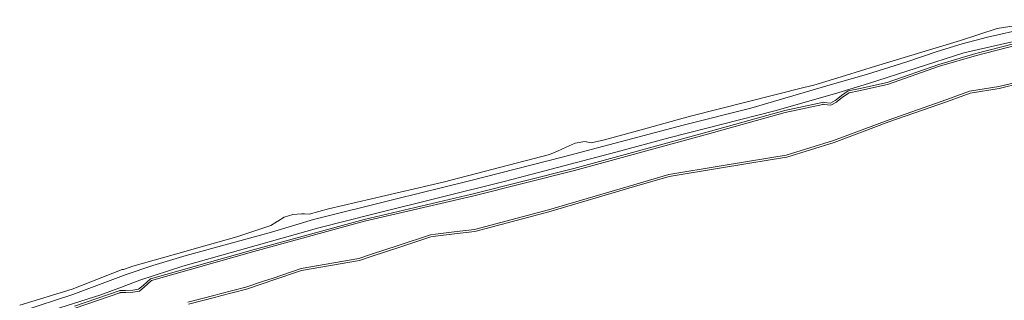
# Model space of a CAD drawing. Header units: metres. Extents: x 92650 to 117222, y 425801 to 461092.
# Tile 139 of 146: x 115335 to 115548, y 427441 to 427502. Entities that reach past the tile are written whole.
import ezdxf

# ---------------------------------------------------------------- set-up
doc = ezdxf.new("R2010")
doc.units = ezdxf.units.M
for name, color, linetype, lineweight in [('B-WE-GR-GRAS-GV', 253, 'CONTINUOUS', 15), ('B-WE-GR-GROENVOORZIENING-GV', 253, 'CONTINUOUS', 15), ('B-WE-OG-TERREIN_OEVER-GV', 253, 'CONTINUOUS', 15), ('B-WE-OG-WATER-GV', 253, 'CONTINUOUS', 15), ('B-WE-OG-WEG-GV', 253, 'CONTINUOUS', 15), ('B-WE-VH-ONVERHARD-GV', 253, 'CONTINUOUS', 15)]:
    doc.layers.add(name, color=color, linetype=linetype, lineweight=lineweight)

msp = doc.modelspace()

# ---------------------------------------------------------------- linework, layer by layer
at = {"layer": 'B-WE-GR-GRAS-GV', "transparency": 33554687, "flags": 128}
msp.add_lwpolyline([(115551.399, 427488.205), (115546.774, 427487.072), (115540.462, 427486.076), (115535.577, 427484.277), (115522.852, 427479.84), (115511.024, 427475.4), (115500.78, 427472.23), (115497.661, 427471.719), (115491.512, 427470.711), (115486.642, 427469.914), (115475.355, 427468.012), (115467.849, 427465.831), (115449.337, 427460.393), (115433.325, 427456.134), (115428.879, 427455.58), (115424.831, 427455.077), (115423.791, 427454.947), (115416.869, 427452.668), (115411.085, 427450.764), (115408.333, 427449.857), (115395.828, 427447.67), (115389.795, 427445.614), (115387.552, 427444.85), (115383.922, 427443.613), (115378.267, 427442.161), (115377.283, 427441.908), (115371.381, 427440.394)], dxfattribs=at)
at = {"layer": 'B-WE-GR-GROENVOORZIENING-GV', "transparency": 33554687, "flags": 128}
for points in [[(115556.406, 427501.656), (115546.336, 427500.063), (115538.37, 427497.488), (115537.633, 427497.25), (115530.746, 427495.148), (115520.023, 427491.875), (115513.508, 427489.894), (115506.664, 427487.813), (115504.489, 427487.266), (115479.953, 427481.094), (115478.392, 427480.661), (115469.31, 427478.143), (115461.359, 427475.938), (115458.5, 427475.313), (115458.133, 427475.406), (115457.102, 427475.625), (115455.016, 427475.219), (115453.102, 427474.375), (115451.172, 427473.531), (115449.484, 427472.813), (115426.484, 427466.813), (115401.672, 427461.031), (115397.469, 427459.875), (115396.438, 427459.938), (115395.836, 427459.969), (115393.969, 427459.813), (115392.07, 427459.188), (115390.664, 427458.344), (115390.539, 427458.25), (115389.188, 427457.406), (115381.852, 427454.969), (115375.4, 427453.141), (115368.526, 427451.193), (115359.352, 427448.594), (115357.305, 427447.906), (115357.039, 427447.906), (115346.203, 427443.625), (115334.852, 427440.125)], [(115431.902, 427466.997), (115452.479, 427472.296), (115478.39, 427479.114), (115493.04, 427482.795), (115509.438, 427487.649), (115518.221, 427490.165), (115526.76, 427492.845), (115533.332, 427495.107), (115538.731, 427496.72), (115544.24, 427498.186), (115560.787, 427501.976)], [(115335.32, 427438.879), (115346.365, 427442.47), (115357.863, 427446.794), (115363.681, 427448.742), (115370.865, 427450.947), (115389.344, 427455.968), (115398.433, 427458.679), (115416.074, 427463.132), (115431.902, 427466.997)]]:
    msp.add_lwpolyline(points, dxfattribs=at)
at = {"layer": 'B-WE-OG-TERREIN_OEVER-GV', "transparency": 33554687, "flags": 128}
for points in [[(115552.644, 427497.456), (115541.704, 427494.64), (115533.686, 427492.29), (115522.498, 427488.359), (115516.311, 427487.014), (115514.102, 427486.534), (115512.624, 427485.571), (115511.451, 427484.601), (115511.279, 427484.458), (115510.258, 427483.917), (115508.903, 427484.068), (115508.633, 427484.097), (115508.467, 427484.062), (115500.349, 427482.33), (115483.009, 427477.483), (115454.741, 427469.735), (115432.67, 427464.174), (115409.338, 427458.736), (115385.36, 427452.17), (115363.159, 427445.861), (115361.552, 427444.426), (115360.578, 427443.629), (115359.306, 427443.404), (115357.767, 427443.351), (115356.529, 427443.309), (115356.379, 427443.257), (115346.73, 427439.911)], [(115346.875, 427439.5), (115356.522, 427442.845), (115356.609, 427442.875), (115357.782, 427442.915), (115359.352, 427442.969), (115360.766, 427443.219), (115361.836, 427444.094), (115363.375, 427445.469), (115385.477, 427451.75), (115409.445, 427458.313), (115432.773, 427463.75), (115454.852, 427469.313), (115483.125, 427477.063), (115500.453, 427481.906), (115508.559, 427483.635), (115508.656, 427483.656), (115508.855, 427483.634), (115510.344, 427483.469), (115511.523, 427484.094), (115511.729, 427484.265), (115512.883, 427485.219), (115514.273, 427486.125), (115516.404, 427486.588), (115522.617, 427487.938), (115533.82, 427491.875), (115541.82, 427494.219), (115552.742, 427497.031)], [(115551.281, 427488.625), (115546.688, 427487.5), (115540.352, 427486.5), (115535.43, 427484.688), (115522.703, 427480.25), (115510.883, 427475.813), (115500.68, 427472.656), (115497.59, 427472.15), (115491.441, 427471.142), (115486.57, 427470.344), (115475.258, 427468.438), (115467.727, 427466.25), (115449.219, 427460.813), (115433.242, 427456.563), (115428.825, 427456.013), (115424.777, 427455.51), (115423.695, 427455.375), (115416.733, 427453.082), (115410.949, 427451.178), (115408.227, 427450.281), (115395.719, 427448.094), (115389.654, 427446.027), (115387.411, 427445.263), (115383.797, 427444.031), (115378.158, 427442.584), (115377.174, 427442.331), (115371.258, 427440.813)], [(115371.381, 427440.394), (115377.283, 427441.908), (115378.267, 427442.161), (115383.922, 427443.613), (115387.552, 427444.85), (115389.795, 427445.614), (115395.828, 427447.67), (115408.333, 427449.857), (115411.085, 427450.764), (115416.869, 427452.668), (115423.791, 427454.947), (115424.831, 427455.077), (115428.879, 427455.58), (115433.325, 427456.134), (115449.337, 427460.393), (115467.849, 427465.831), (115475.355, 427468.012), (115486.642, 427469.914), (115491.512, 427470.711), (115497.661, 427471.719), (115500.78, 427472.23), (115511.024, 427475.4), (115522.852, 427479.84), (115535.577, 427484.277), (115540.462, 427486.076), (115546.774, 427487.072), (115551.399, 427488.205)]]:
    msp.add_lwpolyline(points, dxfattribs=at)
at = {"layer": 'B-WE-OG-WATER-GV', "transparency": 33554687, "flags": 128}
for points in [[(115552.742, 427497.031), (115541.82, 427494.219), (115533.82, 427491.875), (115522.617, 427487.938), (115516.404, 427486.588), (115514.273, 427486.125), (115512.883, 427485.219), (115511.729, 427484.265), (115511.523, 427484.094), (115510.344, 427483.469), (115508.855, 427483.634), (115508.656, 427483.656), (115508.559, 427483.635), (115500.453, 427481.906), (115483.125, 427477.063), (115454.852, 427469.313), (115432.773, 427463.75), (115409.445, 427458.313), (115385.477, 427451.75), (115363.375, 427445.469), (115361.836, 427444.094), (115360.766, 427443.219), (115359.352, 427442.969), (115357.782, 427442.915), (115356.609, 427442.875), (115356.522, 427442.845), (115346.875, 427439.5)], [(115371.258, 427440.813), (115377.174, 427442.331), (115378.158, 427442.584), (115383.797, 427444.031), (115387.411, 427445.263), (115389.654, 427446.027), (115395.719, 427448.094), (115408.227, 427450.281), (115410.949, 427451.178), (115416.733, 427453.082), (115423.695, 427455.375), (115424.777, 427455.51), (115428.825, 427456.013), (115433.242, 427456.563), (115449.219, 427460.813), (115467.727, 427466.25), (115475.258, 427468.438), (115486.57, 427470.344), (115491.441, 427471.142), (115497.59, 427472.15), (115500.68, 427472.656), (115510.883, 427475.813), (115522.703, 427480.25), (115535.43, 427484.688), (115540.352, 427486.5), (115546.688, 427487.5), (115551.281, 427488.625)]]:
    msp.add_lwpolyline(points, dxfattribs=at)
at = {"layer": 'B-WE-OG-WEG-GV', "transparency": 33554687, "flags": 128}
for points in [[(115558.16, 427499.122), (115539.106, 427494.788), (115518.484, 427488.144), (115511.102, 427485.887), (115498.193, 427482.208), (115475.549, 427476.5), (115463.83, 427473.265), (115439.95, 427467.033), (115411.517, 427459.967), (115399.546, 427456.869), (115370.157, 427448.633), (115360.851, 427445.595), (115356.903, 427444.037), (115352.433, 427442.401), (115336.251, 427437.26)], [(115346.73, 427439.911), (115356.379, 427443.257), (115356.529, 427443.309), (115357.767, 427443.351), (115359.306, 427443.404), (115360.578, 427443.629), (115361.552, 427444.426), (115363.159, 427445.861), (115385.36, 427452.17), (115409.338, 427458.736), (115432.67, 427464.174), (115454.741, 427469.735), (115483.009, 427477.483), (115500.349, 427482.33), (115508.467, 427484.062), (115508.633, 427484.097), (115508.903, 427484.068), (115510.258, 427483.917), (115511.279, 427484.458), (115511.451, 427484.601), (115512.624, 427485.571), (115514.102, 427486.534), (115516.311, 427487.014), (115522.498, 427488.359), (115533.686, 427492.29), (115541.704, 427494.64), (115552.644, 427497.456)]]:
    msp.add_lwpolyline(points, dxfattribs=at)
at = {"layer": 'B-WE-VH-ONVERHARD-GV', "transparency": 33554687, "flags": 128}
for points in [[(115560.787, 427501.976), (115544.24, 427498.186), (115538.731, 427496.72), (115533.332, 427495.107), (115526.76, 427492.845), (115518.221, 427490.165), (115509.438, 427487.649), (115493.04, 427482.795), (115478.39, 427479.114), (115452.479, 427472.296), (115431.902, 427466.997), (115416.074, 427463.132), (115398.433, 427458.679), (115389.344, 427455.968), (115370.865, 427450.947), (115363.681, 427448.742), (115357.863, 427446.794), (115346.365, 427442.47), (115335.32, 427438.879)], [(115336.251, 427437.26), (115352.433, 427442.401), (115356.903, 427444.037), (115360.851, 427445.595), (115370.157, 427448.633), (115399.546, 427456.869), (115411.517, 427459.967), (115439.95, 427467.033), (115463.83, 427473.265), (115475.549, 427476.5), (115498.193, 427482.208), (115511.102, 427485.887), (115518.484, 427488.144), (115539.106, 427494.788), (115558.16, 427499.122)]]:
    msp.add_lwpolyline(points, dxfattribs=at)

doc.saveas('drawing.dxf')
